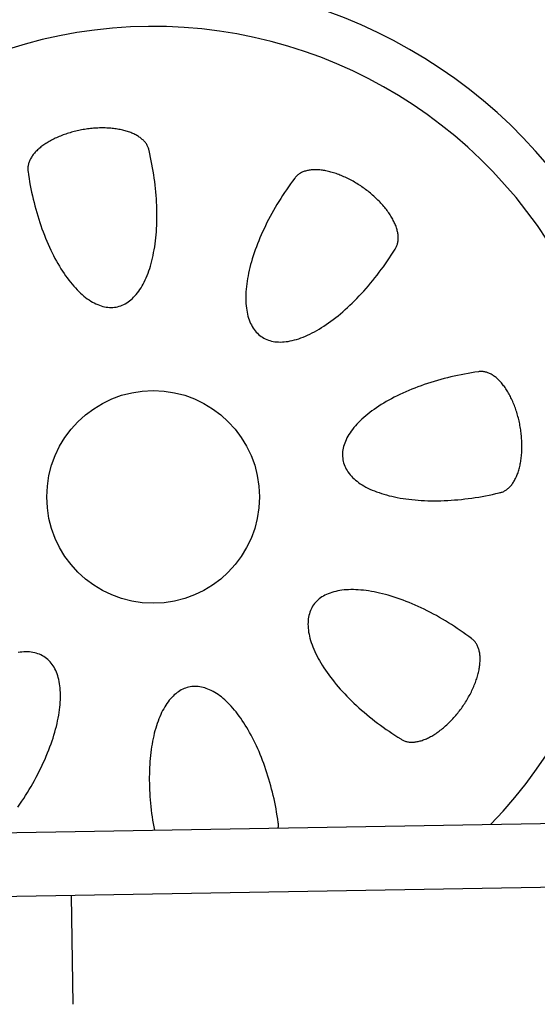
# Model space of a CAD drawing. Extents: x 1073 to 6773, y 5641 to 11966.
# Tile 43 of 58: x 4768 to 5010, y 8270 to 8731. Entities that reach past the tile are written whole.
import ezdxf

# ---------------------------------------------------------------- set-up
doc = ezdxf.new("R2010")
doc.units = 0
doc.layers.get('0').update_dxf_attribs({"linetype": 'CONTINUOUS'})
doc.layers.add('CAR', color=10, linetype='CONTINUOUS')

msp = doc.modelspace()

# ---------------------------------------------------------------- linework, layer by layer
for p, q in [((4651.05, 8348.01), (6015.84, 8371.83)), ((6011.36, 8341.75), (4656.57, 8318.1)), ((4791.55, 8320.46), (4792.44, 8269.61))]:
    msp.add_line(p, q)
at = {"layer": 'CAR'}
for points in [[(4828.09, 8669.33, 0), (4828.02, 8669.69, 0), (4827.93, 8670.04, 0), (4827.83, 8670.4, 0), (4827.71, 8670.74, 0), (4827.57, 8671.09, 0), (4827.41, 8671.43, 0), (4827.24, 8671.77, 0), (4827.05, 8672.1, 0), (4826.85, 8672.43, 0), (4826.63, 8672.75, 0), (4826.39, 8673.07, 0), (4826.14, 8673.38, 0), (4825.87, 8673.69, 0), (4825.58, 8673.99, 0), (4825.28, 8674.29, 0), (4824.96, 8674.58, 0), (4824.63, 8674.86, 0), (4824.29, 8675.14, 0), (4823.93, 8675.41, 0), (4823.55, 8675.67, 0), (4823.16, 8675.93, 0), (4822.76, 8676.18, 0), (4822.34, 8676.43, 0), (4821.91, 8676.66, 0), (4821.46, 8676.89, 0), (4821, 8677.12, 0), (4820.53, 8677.33, 0), (4820.05, 8677.54, 0), (4819.56, 8677.73, 0), (4819.05, 8677.92, 0), (4818.53, 8678.11, 0), (4818, 8678.28, 0), (4817.46, 8678.45, 0), (4816.91, 8678.6, 0), (4816.34, 8678.75, 0), (4815.77, 8678.89, 0), (4815.19, 8679.03, 0), (4814.6, 8679.15, 0), (4814, 8679.26, 0), (4813.39, 8679.37, 0), (4812.77, 8679.46, 0), (4812.15, 8679.55, 0), (4811.52, 8679.63, 0), (4810.88, 8679.7, 0), (4810.23, 8679.76, 0), (4809.58, 8679.81, 0), (4808.92, 8679.85, 0), (4808.26, 8679.88, 0), (4807.59, 8679.9, 0), (4806.91, 8679.91, 0), (4806.24, 8679.92, 0), (4805.56, 8679.91, 0), (4804.87, 8679.9, 0), (4804.18, 8679.87, 0), (4803.49, 8679.84, 0), (4802.8, 8679.8, 0), (4802.1, 8679.74, 0), (4801.41, 8679.68, 0), (4800.71, 8679.61, 0), (4800.01, 8679.53, 0), (4799.31, 8679.44, 0), (4798.61, 8679.35, 0), (4797.92, 8679.24, 0), (4797.22, 8679.12, 0), (4796.53, 8679, 0), (4795.83, 8678.87, 0), (4795.14, 8678.72, 0), (4794.46, 8678.57, 0), (4793.77, 8678.41, 0), (4793.09, 8678.25, 0), (4792.41, 8678.07, 0), (4791.74, 8677.89, 0), (4791.08, 8677.69, 0), (4790.41, 8677.49, 0), (4789.76, 8677.29, 0), (4789.11, 8677.07, 0), (4788.46, 8676.85, 0), (4787.82, 8676.62, 0), (4787.19, 8676.38, 0), (4786.57, 8676.13, 0), (4785.96, 8675.88, 0), (4785.35, 8675.62, 0), (4784.75, 8675.35, 0), (4784.16, 8675.08, 0), (4783.59, 8674.8, 0), (4783.02, 8674.52, 0), (4782.46, 8674.23, 0), (4781.91, 8673.93, 0), (4781.37, 8673.63, 0), (4780.84, 8673.32, 0), (4780.33, 8673, 0), (4779.82, 8672.68, 0), (4779.33, 8672.36, 0), (4778.85, 8672.03, 0), (4778.38, 8671.7, 0), (4777.93, 8671.36, 0), (4777.49, 8671.02, 0), (4777.06, 8670.67, 0), (4776.65, 8670.32, 0), (4776.25, 8669.97, 0), (4775.86, 8669.61, 0), (4775.49, 8669.25, 0), (4775.13, 8668.89, 0), (4774.79, 8668.53, 0), (4774.46, 8668.16, 0), (4774.15, 8667.79, 0), (4773.86, 8667.42, 0), (4773.58, 8667.04, 0), (4773.31, 8666.67, 0), (4773.06, 8666.29, 0), (4772.83, 8665.91, 0), (4772.61, 8665.53, 0), (4772.41, 8665.15, 0), (4772.23, 8664.77, 0), (4772.06, 8664.39, 0), (4771.91, 8664.01, 0), (4771.78, 8663.63, 0), (4771.66, 8663.26, 0), (4771.56, 8662.88, 0), (4771.48, 8662.5, 0), (4771.41, 8662.12, 0), (4771.36, 8661.75, 0), (4771.33, 8661.37, 0), (4771.31, 8661, 0), (4771.32, 8660.63, 0), (4771.34, 8660.27, 0), (4771.37, 8659.9, 0), (4771.43, 8659.54, 0)], [(4771.43, 8659.54, 0), (4771.66, 8657.92, 0), (4771.91, 8656.29, 0), (4772.18, 8654.67, 0), (4772.47, 8653.05, 0), (4772.78, 8651.43, 0), (4773.11, 8649.82, 0), (4773.46, 8648.21, 0), (4773.83, 8646.61, 0), (4774.22, 8645.02, 0), (4774.62, 8643.44, 0), (4775.05, 8641.86, 0), (4775.49, 8640.3, 0), (4775.95, 8638.75, 0), (4776.42, 8637.21, 0), (4776.92, 8635.68, 0), (4777.43, 8634.17, 0), (4777.96, 8632.68, 0), (4778.5, 8631.21, 0), (4779.06, 8629.75, 0), (4779.63, 8628.31, 0), (4780.22, 8626.89, 0), (4780.82, 8625.49, 0), (4781.44, 8624.12, 0), (4782.07, 8622.77, 0), (4782.71, 8621.44, 0), (4783.37, 8620.14, 0), (4784.03, 8618.86, 0), (4784.71, 8617.61, 0), (4785.4, 8616.39, 0), (4786.11, 8615.2, 0), (4786.82, 8614.03, 0), (4787.54, 8612.9, 0), (4788.27, 8611.79, 0), (4789.01, 8610.72, 0), (4789.76, 8609.68, 0), (4790.51, 8608.68, 0), (4791.28, 8607.7, 0), (4792.05, 8606.76, 0), (4792.82, 8605.86, 0), (4793.61, 8604.99, 0), (4794.39, 8604.16, 0), (4795.18, 8603.37, 0), (4795.98, 8602.61, 0), (4796.78, 8601.89, 0), (4797.58, 8601.21, 0), (4798.38, 8600.57, 0), (4799.19, 8599.97, 0), (4800, 8599.41, 0), (4800.81, 8598.89, 0), (4801.61, 8598.41, 0), (4802.42, 8597.96, 0), (4803.23, 8597.57, 0), (4804.04, 8597.21, 0), (4804.84, 8596.89, 0), (4805.64, 8596.62, 0), (4806.44, 8596.39, 0), (4807.23, 8596.2, 0), (4808.02, 8596.05, 0), (4808.81, 8595.94, 0), (4809.58, 8595.88, 0), (4810.36, 8595.86, 0), (4811.13, 8595.88, 0), (4811.89, 8595.95, 0), (4812.64, 8596.06, 0), (4813.38, 8596.21, 0), (4814.12, 8596.4, 0), (4814.85, 8596.64, 0), (4815.56, 8596.91, 0), (4816.27, 8597.23, 0), (4816.97, 8597.59, 0), (4817.65, 8598, 0), (4818.33, 8598.44, 0), (4818.99, 8598.92, 0), (4819.64, 8599.45, 0), (4820.28, 8600.01, 0), (4820.9, 8600.62, 0), (4821.51, 8601.26, 0), (4822.11, 8601.95, 0), (4822.69, 8602.67, 0), (4823.26, 8603.43, 0), (4823.81, 8604.22, 0), (4824.35, 8605.06, 0), (4824.87, 8605.93, 0), (4825.37, 8606.83, 0), (4825.86, 8607.77, 0), (4826.32, 8608.75, 0), (4826.78, 8609.76, 0), (4827.21, 8610.8, 0), (4827.63, 8611.87, 0), (4828.02, 8612.98, 0), (4828.4, 8614.12, 0), (4828.76, 8615.28, 0), (4829.11, 8616.48, 0), (4829.43, 8617.7, 0), (4829.73, 8618.95, 0), (4830.01, 8620.23, 0), (4830.27, 8621.54, 0), (4830.52, 8622.87, 0), (4830.74, 8624.22, 0), (4830.94, 8625.6, 0), (4831.12, 8627, 0), (4831.28, 8628.41, 0), (4831.42, 8629.85, 0), (4831.54, 8631.31, 0), (4831.63, 8632.79, 0), (4831.71, 8634.29, 0), (4831.77, 8635.8, 0), (4831.8, 8637.32, 0), (4831.81, 8638.86, 0), (4831.8, 8640.41, 0), (4831.77, 8641.98, 0), (4831.72, 8643.55, 0), (4831.65, 8645.14, 0), (4831.56, 8646.73, 0), (4831.44, 8648.33, 0), (4831.31, 8649.94, 0), (4831.15, 8651.55, 0), (4830.97, 8653.17, 0), (4830.77, 8654.79, 0), (4830.56, 8656.41, 0), (4830.32, 8658.04, 0), (4830.06, 8659.66, 0), (4829.78, 8661.28, 0), (4829.48, 8662.9, 0), (4829.16, 8664.51, 0), (4828.82, 8666.13, 0), (4828.47, 8667.73, 0), (4828.09, 8669.33, 0)], [(4943.33, 8623.19, 0), (4943.53, 8623.5, 0), (4943.72, 8623.81, 0), (4943.9, 8624.13, 0), (4944.06, 8624.47, 0), (4944.2, 8624.81, 0), (4944.33, 8625.16, 0), (4944.45, 8625.52, 0), (4944.55, 8625.89, 0), (4944.64, 8626.27, 0), (4944.71, 8626.65, 0), (4944.77, 8627.04, 0), (4944.81, 8627.44, 0), (4944.84, 8627.85, 0), (4944.85, 8628.27, 0), (4944.84, 8628.69, 0), (4944.83, 8629.12, 0), (4944.79, 8629.55, 0), (4944.74, 8629.99, 0), (4944.68, 8630.44, 0), (4944.6, 8630.89, 0), (4944.51, 8631.35, 0), (4944.4, 8631.81, 0), (4944.28, 8632.28, 0), (4944.14, 8632.75, 0), (4943.99, 8633.23, 0), (4943.82, 8633.71, 0), (4943.64, 8634.2, 0), (4943.44, 8634.68, 0), (4943.23, 8635.17, 0), (4943.01, 8635.67, 0), (4942.77, 8636.16, 0), (4942.52, 8636.66, 0), (4942.26, 8637.16, 0), (4941.98, 8637.66, 0), (4941.68, 8638.17, 0), (4941.38, 8638.67, 0), (4941.06, 8639.17, 0), (4940.73, 8639.68, 0), (4940.39, 8640.18, 0), (4940.03, 8640.69, 0), (4939.66, 8641.19, 0), (4939.28, 8641.7, 0), (4938.89, 8642.2, 0), (4938.49, 8642.7, 0), (4938.07, 8643.2, 0), (4937.64, 8643.69, 0), (4937.21, 8644.19, 0), (4936.76, 8644.68, 0), (4936.3, 8645.17, 0), (4935.84, 8645.65, 0), (4935.36, 8646.14, 0), (4934.87, 8646.61, 0), (4934.38, 8647.09, 0), (4933.88, 8647.56, 0), (4933.36, 8648.02, 0), (4932.84, 8648.48, 0), (4932.31, 8648.94, 0), (4931.78, 8649.38, 0), (4931.24, 8649.83, 0), (4930.69, 8650.27, 0), (4930.13, 8650.7, 0), (4929.57, 8651.12, 0), (4929, 8651.54, 0), (4928.42, 8651.95, 0), (4927.85, 8652.35, 0), (4927.26, 8652.75, 0), (4926.67, 8653.13, 0), (4926.08, 8653.51, 0), (4925.48, 8653.89, 0), (4924.88, 8654.25, 0), (4924.28, 8654.6, 0), (4923.68, 8654.95, 0), (4923.07, 8655.28, 0), (4922.46, 8655.61, 0), (4921.85, 8655.93, 0), (4921.23, 8656.24, 0), (4920.62, 8656.53, 0), (4920.01, 8656.82, 0), (4919.39, 8657.1, 0), (4918.78, 8657.36, 0), (4918.17, 8657.62, 0), (4917.55, 8657.87, 0), (4916.94, 8658.1, 0), (4916.33, 8658.32, 0), (4915.73, 8658.54, 0), (4915.12, 8658.74, 0), (4914.52, 8658.93, 0), (4913.92, 8659.1, 0), (4913.33, 8659.27, 0), (4912.74, 8659.42, 0), (4912.15, 8659.57, 0), (4911.57, 8659.7, 0), (4910.99, 8659.82, 0), (4910.42, 8659.92, 0), (4909.85, 8660.02, 0), (4909.29, 8660.1, 0), (4908.74, 8660.17, 0), (4908.19, 8660.23, 0), (4907.65, 8660.27, 0), (4907.12, 8660.31, 0), (4906.6, 8660.33, 0), (4906.08, 8660.34, 0), (4905.57, 8660.33, 0), (4905.07, 8660.32, 0), (4904.58, 8660.29, 0), (4904.1, 8660.25, 0), (4903.62, 8660.19, 0), (4903.16, 8660.13, 0), (4902.71, 8660.05, 0), (4902.27, 8659.96, 0), (4901.83, 8659.86, 0), (4901.41, 8659.74, 0), (4901, 8659.61, 0), (4900.6, 8659.48, 0), (4900.22, 8659.33, 0), (4899.84, 8659.16, 0), (4899.48, 8658.99, 0), (4899.13, 8658.8, 0), (4898.79, 8658.61, 0), (4898.46, 8658.4, 0), (4898.15, 8658.18, 0), (4897.85, 8657.95, 0), (4897.56, 8657.71, 0), (4897.29, 8657.46, 0), (4897.03, 8657.19, 0), (4896.79, 8656.92, 0), (4896.55, 8656.64, 0), (4896.34, 8656.34, 0)], [(4896.34, 8656.34, 0), (4895.35, 8655.03, 0), (4894.38, 8653.71, 0), (4893.43, 8652.37, 0), (4892.49, 8651.02, 0), (4891.56, 8649.65, 0), (4890.66, 8648.28, 0), (4889.77, 8646.9, 0), (4888.9, 8645.5, 0), (4888.04, 8644.1, 0), (4887.21, 8642.7, 0), (4886.4, 8641.28, 0), (4885.6, 8639.86, 0), (4884.83, 8638.44, 0), (4884.08, 8637.02, 0), (4883.35, 8635.59, 0), (4882.65, 8634.16, 0), (4881.96, 8632.73, 0), (4881.3, 8631.31, 0), (4880.67, 8629.88, 0), (4880.05, 8628.46, 0), (4879.47, 8627.04, 0), (4878.91, 8625.63, 0), (4878.37, 8624.22, 0), (4877.86, 8622.82, 0), (4877.38, 8621.42, 0), (4876.92, 8620.04, 0), (4876.49, 8618.66, 0), (4876.08, 8617.3, 0), (4875.71, 8615.95, 0), (4875.36, 8614.61, 0), (4875.04, 8613.28, 0), (4874.75, 8611.97, 0), (4874.49, 8610.67, 0), (4874.25, 8609.39, 0), (4874.04, 8608.12, 0), (4873.87, 8606.88, 0), (4873.72, 8605.65, 0), (4873.6, 8604.44, 0), (4873.51, 8603.25, 0), (4873.45, 8602.09, 0), (4873.42, 8600.94, 0), (4873.42, 8599.82, 0), (4873.44, 8598.73, 0), (4873.5, 8597.65, 0), (4873.59, 8596.6, 0), (4873.7, 8595.58, 0), (4873.85, 8594.59, 0), (4874.02, 8593.62, 0), (4874.22, 8592.68, 0), (4874.45, 8591.77, 0), (4874.71, 8590.88, 0), (4875, 8590.03, 0), (4875.32, 8589.21, 0), (4875.66, 8588.42, 0), (4876.04, 8587.66, 0), (4876.44, 8586.93, 0), (4876.86, 8586.23, 0), (4877.32, 8585.57, 0), (4877.8, 8584.94, 0), (4878.31, 8584.35, 0), (4878.84, 8583.78, 0), (4879.4, 8583.26, 0), (4879.98, 8582.77, 0), (4880.59, 8582.31, 0), (4881.22, 8581.89, 0), (4881.88, 8581.51, 0), (4882.56, 8581.16, 0), (4883.26, 8580.85, 0), (4883.99, 8580.57, 0), (4884.74, 8580.34, 0), (4885.51, 8580.14, 0), (4886.3, 8579.97, 0), (4887.11, 8579.85, 0), (4887.94, 8579.76, 0), (4888.79, 8579.71, 0), (4889.66, 8579.69, 0), (4890.55, 8579.72, 0), (4891.45, 8579.78, 0), (4892.37, 8579.88, 0), (4893.31, 8580.01, 0), (4894.26, 8580.19, 0), (4895.23, 8580.4, 0), (4896.21, 8580.64, 0), (4897.21, 8580.93, 0), (4898.22, 8581.25, 0), (4899.24, 8581.61, 0), (4900.27, 8582, 0), (4901.32, 8582.43, 0), (4902.37, 8582.9, 0), (4903.43, 8583.4, 0), (4904.51, 8583.93, 0), (4905.59, 8584.5, 0), (4906.67, 8585.11, 0), (4907.77, 8585.75, 0), (4908.87, 8586.42, 0), (4909.97, 8587.12, 0), (4911.08, 8587.86, 0), (4912.19, 8588.63, 0), (4913.3, 8589.43, 0), (4914.42, 8590.26, 0), (4915.53, 8591.12, 0), (4916.65, 8592.01, 0), (4917.77, 8592.93, 0), (4918.88, 8593.88, 0), (4920, 8594.85, 0), (4921.11, 8595.86, 0), (4922.21, 8596.89, 0), (4923.32, 8597.94, 0), (4924.41, 8599.02, 0), (4925.51, 8600.12, 0), (4926.59, 8601.25, 0), (4927.67, 8602.4, 0), (4928.74, 8603.57, 0), (4929.8, 8604.77, 0), (4930.85, 8605.98, 0), (4931.89, 8607.21, 0), (4932.92, 8608.46, 0), (4933.94, 8609.73, 0), (4934.94, 8611.02, 0), (4935.94, 8612.32, 0), (4936.92, 8613.64, 0), (4937.88, 8614.97, 0), (4938.83, 8616.31, 0), (4939.76, 8617.67, 0), (4940.68, 8619.03, 0), (4941.58, 8620.41, 0), (4942.46, 8621.8, 0), (4943.33, 8623.19, 0)], [(4982.4, 8565.75, 0), (4980.78, 8565.52, 0), (4979.15, 8565.27, 0), (4977.53, 8565, 0), (4975.91, 8564.71, 0), (4974.29, 8564.4, 0), (4972.68, 8564.07, 0), (4971.08, 8563.72, 0), (4969.47, 8563.35, 0), (4967.88, 8562.96, 0), (4966.3, 8562.56, 0), (4964.72, 8562.13, 0), (4963.16, 8561.69, 0), (4961.61, 8561.23, 0), (4960.07, 8560.76, 0), (4958.54, 8560.26, 0), (4957.04, 8559.75, 0), (4955.54, 8559.23, 0), (4954.07, 8558.68, 0), (4952.61, 8558.12, 0), (4951.17, 8557.55, 0), (4949.75, 8556.96, 0), (4948.36, 8556.36, 0), (4946.98, 8555.74, 0), (4945.63, 8555.11, 0), (4944.3, 8554.47, 0), (4943, 8553.82, 0), (4941.72, 8553.15, 0), (4940.47, 8552.47, 0), (4939.25, 8551.78, 0), (4938.06, 8551.08, 0), (4936.89, 8550.36, 0), (4935.76, 8549.64, 0), (4934.65, 8548.91, 0), (4933.58, 8548.17, 0), (4932.54, 8547.42, 0), (4931.54, 8546.67, 0), (4930.56, 8545.9, 0), (4929.63, 8545.13, 0), (4928.72, 8544.36, 0), (4927.85, 8543.58, 0), (4927.02, 8542.79, 0), (4926.23, 8542, 0), (4925.47, 8541.2, 0), (4924.75, 8540.4, 0), (4924.07, 8539.6, 0), (4923.43, 8538.8, 0), (4922.83, 8537.99, 0), (4922.27, 8537.18, 0), (4921.75, 8536.37, 0), (4921.27, 8535.57, 0), (4920.83, 8534.76, 0), (4920.43, 8533.95, 0), (4920.07, 8533.15, 0), (4919.75, 8532.34, 0), (4919.48, 8531.54, 0), (4919.25, 8530.74, 0), (4919.06, 8529.95, 0), (4918.91, 8529.16, 0), (4918.8, 8528.38, 0), (4918.74, 8527.6, 0), (4918.72, 8526.82, 0), (4918.74, 8526.06, 0), (4918.81, 8525.3, 0), (4918.92, 8524.54, 0), (4919.07, 8523.8, 0), (4919.26, 8523.06, 0), (4919.5, 8522.33, 0), (4919.77, 8521.62, 0), (4920.09, 8520.91, 0), (4920.45, 8520.21, 0), (4920.86, 8519.53, 0), (4921.3, 8518.85, 0), (4921.78, 8518.19, 0), (4922.31, 8517.54, 0), (4922.87, 8516.9, 0), (4923.48, 8516.28, 0), (4924.12, 8515.67, 0), (4924.81, 8515.07, 0), (4925.53, 8514.49, 0), (4926.29, 8513.92, 0), (4927.08, 8513.37, 0), (4927.92, 8512.83, 0), (4928.79, 8512.32, 0), (4929.69, 8511.81, 0), (4930.63, 8511.33, 0), (4931.61, 8510.86, 0), (4932.62, 8510.4, 0), (4933.66, 8509.97, 0), (4934.73, 8509.55, 0), (4935.84, 8509.16, 0), (4936.98, 8508.78, 0), (4938.14, 8508.42, 0), (4939.34, 8508.08, 0), (4940.56, 8507.75, 0), (4941.82, 8507.45, 0), (4943.09, 8507.17, 0), (4944.4, 8506.91, 0), (4945.73, 8506.66, 0), (4947.08, 8506.44, 0), (4948.46, 8506.24, 0), (4949.86, 8506.06, 0), (4951.28, 8505.9, 0), (4952.72, 8505.76, 0), (4954.17, 8505.64, 0), (4955.65, 8505.55, 0), (4957.15, 8505.47, 0), (4958.66, 8505.41, 0), (4960.18, 8505.38, 0), (4961.72, 8505.37, 0), (4963.27, 8505.38, 0), (4964.84, 8505.41, 0), (4966.41, 8505.46, 0), (4968, 8505.53, 0), (4969.59, 8505.62, 0), (4971.19, 8505.74, 0), (4972.8, 8505.87, 0), (4974.41, 8506.03, 0), (4976.03, 8506.21, 0), (4977.65, 8506.41, 0), (4979.27, 8506.62, 0), (4980.9, 8506.86, 0), (4982.52, 8507.12, 0), (4984.14, 8507.4, 0), (4985.76, 8507.7, 0), (4987.38, 8508.02, 0), (4988.99, 8508.36, 0), (4990.59, 8508.71, 0), (4992.19, 8509.09, 0)], [(4992.19, 8509.09, 0), (4992.55, 8509.16, 0), (4992.9, 8509.25, 0), (4993.26, 8509.35, 0), (4993.6, 8509.47, 0), (4993.95, 8509.61, 0), (4994.29, 8509.77, 0), (4994.63, 8509.94, 0), (4994.96, 8510.13, 0), (4995.29, 8510.33, 0), (4995.61, 8510.55, 0), (4995.93, 8510.79, 0), (4996.24, 8511.05, 0), (4996.55, 8511.31, 0), (4996.85, 8511.6, 0), (4997.15, 8511.9, 0), (4997.44, 8512.22, 0), (4997.72, 8512.55, 0), (4998, 8512.89, 0), (4998.27, 8513.25, 0), (4998.53, 8513.63, 0), (4998.79, 8514.02, 0), (4999.04, 8514.42, 0), (4999.29, 8514.84, 0), (4999.52, 8515.27, 0), (4999.75, 8515.72, 0), (4999.98, 8516.18, 0), (5000.19, 8516.65, 0), (5000.4, 8517.13, 0), (5000.59, 8517.63, 0), (5000.79, 8518.13, 0), (5000.97, 8518.65, 0), (5001.14, 8519.18, 0), (5001.31, 8519.72, 0), (5001.46, 8520.27, 0), (5001.61, 8520.84, 0), (5001.75, 8521.41, 0), (5001.89, 8521.99, 0), (5002.01, 8522.58, 0), (5002.12, 8523.18, 0), (5002.23, 8523.79, 0), (5002.32, 8524.41, 0), (5002.41, 8525.03, 0), (5002.49, 8525.66, 0), (5002.56, 8526.3, 0), (5002.62, 8526.95, 0), (5002.67, 8527.6, 0), (5002.71, 8528.26, 0), (5002.74, 8528.92, 0), (5002.76, 8529.59, 0), (5002.77, 8530.27, 0), (5002.78, 8530.94, 0), (5002.77, 8531.63, 0), (5002.76, 8532.31, 0), (5002.73, 8533, 0), (5002.7, 8533.69, 0), (5002.66, 8534.38, 0), (5002.6, 8535.08, 0), (5002.54, 8535.77, 0), (5002.47, 8536.47, 0), (5002.39, 8537.17, 0), (5002.3, 8537.87, 0), (5002.21, 8538.57, 0), (5002.1, 8539.26, 0), (5001.98, 8539.96, 0), (5001.86, 8540.65, 0), (5001.73, 8541.35, 0), (5001.58, 8542.04, 0), (5001.43, 8542.72, 0), (5001.27, 8543.41, 0), (5001.11, 8544.09, 0), (5000.93, 8544.77, 0), (5000.75, 8545.44, 0), (5000.55, 8546.11, 0), (5000.35, 8546.77, 0), (5000.15, 8547.42, 0), (4999.93, 8548.07, 0), (4999.71, 8548.72, 0), (4999.48, 8549.36, 0), (4999.24, 8549.99, 0), (4998.99, 8550.61, 0), (4998.74, 8551.22, 0), (4998.48, 8551.83, 0), (4998.21, 8552.43, 0), (4997.94, 8553.02, 0), (4997.66, 8553.59, 0), (4997.38, 8554.16, 0), (4997.09, 8554.72, 0), (4996.79, 8555.27, 0), (4996.49, 8555.81, 0), (4996.18, 8556.34, 0), (4995.86, 8556.85, 0), (4995.54, 8557.36, 0), (4995.22, 8557.85, 0), (4994.89, 8558.33, 0), (4994.56, 8558.8, 0), (4994.22, 8559.25, 0), (4993.88, 8559.69, 0), (4993.53, 8560.12, 0), (4993.18, 8560.53, 0), (4992.83, 8560.93, 0), (4992.47, 8561.32, 0), (4992.11, 8561.69, 0), (4991.75, 8562.05, 0), (4991.39, 8562.39, 0), (4991.02, 8562.72, 0), (4990.65, 8563.03, 0), (4990.28, 8563.32, 0), (4989.9, 8563.61, 0), (4989.53, 8563.87, 0), (4989.15, 8564.12, 0), (4988.77, 8564.35, 0), (4988.39, 8564.57, 0), (4988.01, 8564.77, 0), (4987.63, 8564.95, 0), (4987.25, 8565.12, 0), (4986.87, 8565.27, 0), (4986.5, 8565.41, 0), (4986.12, 8565.52, 0), (4985.74, 8565.62, 0), (4985.36, 8565.71, 0), (4984.98, 8565.77, 0), (4984.61, 8565.82, 0), (4984.23, 8565.85, 0), (4983.86, 8565.87, 0), (4983.49, 8565.86, 0), (4983.13, 8565.85, 0), (4982.76, 8565.81, 0), (4982.4, 8565.75, 0)], [(4979.2, 8440.84, 0), (4977.89, 8441.83, 0), (4976.57, 8442.8, 0), (4975.23, 8443.75, 0), (4973.88, 8444.69, 0), (4972.51, 8445.62, 0), (4971.14, 8446.52, 0), (4969.76, 8447.41, 0), (4968.36, 8448.28, 0), (4966.96, 8449.14, 0), (4965.56, 8449.97, 0), (4964.14, 8450.78, 0), (4962.72, 8451.58, 0), (4961.3, 8452.35, 0), (4959.88, 8453.1, 0), (4958.45, 8453.83, 0), (4957.02, 8454.54, 0), (4955.59, 8455.22, 0), (4954.17, 8455.88, 0), (4952.74, 8456.51, 0), (4951.32, 8457.13, 0), (4949.9, 8457.71, 0), (4948.49, 8458.28, 0), (4947.08, 8458.81, 0), (4945.68, 8459.32, 0), (4944.28, 8459.81, 0), (4942.9, 8460.26, 0), (4941.52, 8460.69, 0), (4940.16, 8461.1, 0), (4938.81, 8461.47, 0), (4937.47, 8461.82, 0), (4936.14, 8462.14, 0), (4934.83, 8462.43, 0), (4933.53, 8462.7, 0), (4932.25, 8462.93, 0), (4930.98, 8463.14, 0), (4929.74, 8463.31, 0), (4928.51, 8463.46, 0), (4927.3, 8463.58, 0), (4926.12, 8463.67, 0), (4924.95, 8463.73, 0), (4923.81, 8463.76, 0), (4922.68, 8463.76, 0), (4921.59, 8463.74, 0), (4920.51, 8463.68, 0), (4919.47, 8463.59, 0), (4918.44, 8463.48, 0), (4917.45, 8463.33, 0), (4916.48, 8463.16, 0), (4915.54, 8462.96, 0), (4914.63, 8462.73, 0), (4913.74, 8462.47, 0), (4912.89, 8462.18, 0), (4912.07, 8461.86, 0), (4911.28, 8461.52, 0), (4910.52, 8461.14, 0), (4909.79, 8460.74, 0), (4909.09, 8460.32, 0), (4908.43, 8459.86, 0), (4907.8, 8459.38, 0), (4907.21, 8458.88, 0), (4906.64, 8458.34, 0), (4906.12, 8457.78, 0), (4905.63, 8457.2, 0), (4905.17, 8456.59, 0), (4904.75, 8455.96, 0), (4904.37, 8455.3, 0), (4904.02, 8454.62, 0), (4903.71, 8453.92, 0), (4903.43, 8453.19, 0), (4903.2, 8452.44, 0), (4903, 8451.67, 0), (4902.83, 8450.88, 0), (4902.71, 8450.07, 0), (4902.62, 8449.24, 0), (4902.57, 8448.39, 0), (4902.55, 8447.52, 0), (4902.58, 8446.63, 0), (4902.64, 8445.73, 0), (4902.74, 8444.81, 0), (4902.87, 8443.87, 0), (4903.05, 8442.92, 0), (4903.26, 8441.95, 0), (4903.5, 8440.97, 0), (4903.79, 8439.97, 0), (4904.11, 8438.96, 0), (4904.47, 8437.94, 0), (4904.86, 8436.91, 0), (4905.29, 8435.86, 0), (4905.76, 8434.81, 0), (4906.26, 8433.75, 0), (4906.79, 8432.67, 0), (4907.36, 8431.59, 0), (4907.97, 8430.51, 0), (4908.61, 8429.41, 0), (4909.28, 8428.32, 0), (4909.98, 8427.21, 0), (4910.72, 8426.1, 0), (4911.49, 8424.99, 0), (4912.29, 8423.88, 0), (4913.12, 8422.76, 0), (4913.98, 8421.65, 0), (4914.87, 8420.53, 0), (4915.79, 8419.41, 0), (4916.74, 8418.3, 0), (4917.71, 8417.18, 0), (4918.72, 8416.07, 0), (4919.75, 8414.97, 0), (4920.8, 8413.86, 0), (4921.88, 8412.77, 0), (4922.98, 8411.68, 0), (4924.11, 8410.59, 0), (4925.26, 8409.51, 0), (4926.43, 8408.44, 0), (4927.63, 8407.38, 0), (4928.84, 8406.33, 0), (4930.07, 8405.29, 0), (4931.32, 8404.26, 0), (4932.59, 8403.24, 0), (4933.88, 8402.24, 0), (4935.18, 8401.24, 0), (4936.5, 8400.26, 0), (4937.83, 8399.3, 0), (4939.17, 8398.35, 0), (4940.53, 8397.42, 0), (4941.89, 8396.5, 0), (4943.27, 8395.6, 0), (4944.66, 8394.72, 0), (4946.05, 8393.85, 0)], [(4946.05, 8393.85, 0), (4946.36, 8393.65, 0), (4946.67, 8393.46, 0), (4947, 8393.29, 0), (4947.33, 8393.12, 0), (4947.67, 8392.98, 0), (4948.02, 8392.85, 0), (4948.38, 8392.73, 0), (4948.75, 8392.63, 0), (4949.13, 8392.54, 0), (4949.51, 8392.47, 0), (4949.9, 8392.41, 0), (4950.3, 8392.37, 0), (4950.71, 8392.34, 0), (4951.13, 8392.33, 0), (4951.55, 8392.34, 0), (4951.98, 8392.35, 0), (4952.41, 8392.39, 0), (4952.85, 8392.44, 0), (4953.3, 8392.5, 0), (4953.75, 8392.58, 0), (4954.21, 8392.67, 0), (4954.67, 8392.78, 0), (4955.14, 8392.9, 0), (4955.61, 8393.04, 0), (4956.09, 8393.19, 0), (4956.57, 8393.36, 0), (4957.06, 8393.54, 0), (4957.54, 8393.74, 0), (4958.03, 8393.95, 0), (4958.53, 8394.17, 0), (4959.02, 8394.41, 0), (4959.52, 8394.66, 0), (4960.02, 8394.92, 0), (4960.52, 8395.2, 0), (4961.03, 8395.5, 0), (4961.53, 8395.8, 0), (4962.03, 8396.12, 0), (4962.54, 8396.45, 0), (4963.04, 8396.8, 0), (4963.55, 8397.15, 0), (4964.05, 8397.52, 0), (4964.56, 8397.9, 0), (4965.06, 8398.29, 0), (4965.56, 8398.7, 0), (4966.06, 8399.11, 0), (4966.55, 8399.54, 0), (4967.05, 8399.97, 0), (4967.54, 8400.42, 0), (4968.03, 8400.88, 0), (4968.51, 8401.34, 0), (4969, 8401.82, 0), (4969.47, 8402.31, 0), (4969.95, 8402.8, 0), (4970.42, 8403.3, 0), (4970.88, 8403.82, 0), (4971.34, 8404.34, 0), (4971.8, 8404.87, 0), (4972.25, 8405.4, 0), (4972.69, 8405.94, 0), (4973.13, 8406.49, 0), (4973.56, 8407.05, 0), (4973.98, 8407.61, 0), (4974.4, 8408.18, 0), (4974.81, 8408.76, 0), (4975.21, 8409.34, 0), (4975.61, 8409.92, 0), (4976, 8410.51, 0), (4976.38, 8411.1, 0), (4976.75, 8411.7, 0), (4977.11, 8412.3, 0), (4977.46, 8412.9, 0), (4977.81, 8413.51, 0), (4978.14, 8414.11, 0), (4978.47, 8414.72, 0), (4978.79, 8415.33, 0), (4979.1, 8415.95, 0), (4979.39, 8416.56, 0), (4979.68, 8417.17, 0), (4979.96, 8417.79, 0), (4980.22, 8418.4, 0), (4980.48, 8419.01, 0), (4980.73, 8419.63, 0), (4980.96, 8420.24, 0), (4981.18, 8420.85, 0), (4981.4, 8421.45, 0), (4981.6, 8422.06, 0), (4981.79, 8422.66, 0), (4981.96, 8423.26, 0), (4982.13, 8423.85, 0), (4982.28, 8424.44, 0), (4982.43, 8425.03, 0), (4982.56, 8425.61, 0), (4982.68, 8426.19, 0), (4982.78, 8426.76, 0), (4982.88, 8427.33, 0), (4982.96, 8427.89, 0), (4983.03, 8428.44, 0), (4983.09, 8428.99, 0), (4983.13, 8429.53, 0), (4983.17, 8430.06, 0), (4983.19, 8430.58, 0), (4983.2, 8431.1, 0), (4983.19, 8431.61, 0), (4983.18, 8432.11, 0), (4983.15, 8432.6, 0), (4983.11, 8433.08, 0), (4983.05, 8433.56, 0), (4982.99, 8434.02, 0), (4982.91, 8434.47, 0), (4982.82, 8434.91, 0), (4982.72, 8435.35, 0), (4982.6, 8435.77, 0), (4982.48, 8436.18, 0), (4982.34, 8436.58, 0), (4982.19, 8436.96, 0), (4982.02, 8437.34, 0), (4981.85, 8437.7, 0), (4981.66, 8438.05, 0), (4981.47, 8438.39, 0), (4981.26, 8438.72, 0), (4981.04, 8439.03, 0), (4980.81, 8439.33, 0), (4980.57, 8439.62, 0), (4980.32, 8439.89, 0), (4980.05, 8440.15, 0), (4979.78, 8440.39, 0), (4979.5, 8440.63, 0), (4979.2, 8440.84, 0)], [(4766.61, 8361.95, 0), (4767.55, 8363.3, 0), (4768.48, 8364.67, 0), (4769.38, 8366.04, 0), (4770.27, 8367.43, 0), (4771.15, 8368.82, 0), (4772, 8370.22, 0), (4772.83, 8371.63, 0), (4773.64, 8373.04, 0), (4774.44, 8374.46, 0), (4775.21, 8375.88, 0), (4775.96, 8377.3, 0), (4776.69, 8378.73, 0), (4777.4, 8380.16, 0), (4778.08, 8381.59, 0), (4778.74, 8383.01, 0), (4779.38, 8384.44, 0), (4779.99, 8385.86, 0), (4780.57, 8387.28, 0), (4781.14, 8388.69, 0), (4781.67, 8390.1, 0), (4782.18, 8391.5, 0), (4782.67, 8392.9, 0), (4783.12, 8394.28, 0), (4783.55, 8395.66, 0), (4783.96, 8397.02, 0), (4784.33, 8398.37, 0), (4784.68, 8399.71, 0), (4785, 8401.04, 0), (4785.29, 8402.35, 0), (4785.56, 8403.65, 0), (4785.79, 8404.93, 0), (4786, 8406.2, 0), (4786.17, 8407.44, 0), (4786.32, 8408.67, 0), (4786.44, 8409.88, 0), (4786.53, 8411.07, 0), (4786.59, 8412.23, 0), (4786.62, 8413.38, 0), (4786.62, 8414.5, 0), (4786.6, 8415.59, 0), (4786.54, 8416.67, 0), (4786.45, 8417.72, 0), (4786.34, 8418.74, 0), (4786.19, 8419.73, 0), (4786.02, 8420.7, 0), (4785.82, 8421.64, 0), (4785.59, 8422.55, 0), (4785.33, 8423.44, 0), (4785.04, 8424.29, 0), (4784.72, 8425.11, 0), (4784.38, 8425.9, 0), (4784, 8426.66, 0), (4783.6, 8427.39, 0), (4783.18, 8428.09, 0), (4782.72, 8428.75, 0), (4782.24, 8429.38, 0), (4781.74, 8429.97, 0), (4781.2, 8430.54, 0), (4780.64, 8431.06, 0), (4780.06, 8431.55, 0), (4779.45, 8432.01, 0), (4778.82, 8432.43, 0), (4778.16, 8432.81, 0), (4777.48, 8433.16, 0), (4776.78, 8433.47, 0), (4776.05, 8433.75, 0), (4775.3, 8433.98, 0), (4774.53, 8434.19, 0), (4773.74, 8434.35, 0), (4772.93, 8434.47, 0), (4772.1, 8434.56, 0), (4771.25, 8434.61, 0), (4770.38, 8434.63, 0), (4769.5, 8434.6, 0), (4768.59, 8434.54, 0), (4767.67, 8434.44, 0), (4766.73, 8434.31, 0)], [(4888.62, 8354.78, 0), (4888.39, 8356.36, 0), (4888.15, 8357.93, 0), (4887.89, 8359.5, 0), (4887.61, 8361.08, 0), (4887.31, 8362.64, 0), (4886.99, 8364.21, 0), (4886.66, 8365.77, 0), (4886.3, 8367.32, 0), (4885.93, 8368.87, 0), (4885.54, 8370.41, 0), (4885.14, 8371.94, 0), (4884.71, 8373.46, 0), (4884.27, 8374.97, 0), (4883.82, 8376.47, 0), (4883.35, 8377.95, 0), (4882.86, 8379.42, 0), (4882.36, 8380.88, 0), (4881.84, 8382.32, 0), (4881.3, 8383.75, 0), (4880.76, 8385.15, 0), (4880.19, 8386.54, 0), (4879.62, 8387.91, 0), (4879.03, 8389.26, 0), (4878.43, 8390.58, 0), (4877.81, 8391.89, 0), (4877.19, 8393.17, 0), (4876.55, 8394.43, 0), (4875.9, 8395.66, 0), (4875.24, 8396.87, 0), (4874.57, 8398.05, 0), (4873.88, 8399.21, 0), (4873.19, 8400.34, 0), (4872.49, 8401.44, 0), (4871.78, 8402.51, 0), (4871.07, 8403.55, 0), (4870.34, 8404.56, 0), (4869.61, 8405.54, 0), (4868.87, 8406.49, 0), (4868.12, 8407.4, 0), (4867.37, 8408.28, 0), (4866.61, 8409.13, 0), (4865.85, 8409.95, 0), (4865.08, 8410.73, 0), (4864.31, 8411.47, 0), (4863.54, 8412.18, 0), (4862.76, 8412.86, 0), (4861.98, 8413.49, 0), (4861.2, 8414.09, 0), (4860.42, 8414.65, 0), (4859.64, 8415.18, 0), (4858.85, 8415.67, 0), (4858.07, 8416.12, 0), (4857.28, 8416.53, 0), (4856.5, 8416.9, 0), (4855.72, 8417.23, 0), (4854.94, 8417.52, 0), (4854.17, 8417.78, 0), (4853.39, 8417.99, 0), (4852.62, 8418.16, 0), (4851.86, 8418.3, 0), (4851.1, 8418.39, 0), (4850.34, 8418.45, 0), (4849.59, 8418.46, 0), (4848.85, 8418.43, 0), (4848.11, 8418.37, 0), (4847.38, 8418.26, 0), (4846.66, 8418.11, 0), (4845.95, 8417.93, 0), (4845.24, 8417.7, 0), (4844.54, 8417.43, 0), (4843.86, 8417.13, 0), (4843.18, 8416.79, 0), (4842.51, 8416.4, 0), (4841.86, 8415.98, 0), (4841.21, 8415.52, 0), (4840.58, 8415.02, 0), (4839.95, 8414.48, 0), (4839.34, 8413.91, 0), (4838.75, 8413.3, 0), (4838.16, 8412.65, 0), (4837.59, 8411.96, 0), (4837.04, 8411.24, 0), (4836.5, 8410.49, 0), (4835.97, 8409.7, 0), (4835.46, 8408.87, 0), (4834.96, 8408.01, 0), (4834.48, 8407.12, 0), (4834.01, 8406.19, 0), (4833.56, 8405.24, 0), (4833.13, 8404.25, 0), (4832.71, 8403.23, 0), (4832.31, 8402.18, 0), (4831.93, 8401.1, 0), (4831.57, 8399.99, 0), (4831.22, 8398.85, 0), (4830.89, 8397.69, 0), (4830.58, 8396.5, 0), (4830.29, 8395.28, 0), (4830.02, 8394.04, 0), (4829.77, 8392.77, 0), (4829.53, 8391.48, 0), (4829.31, 8390.17, 0), (4829.12, 8388.84, 0), (4828.94, 8387.48, 0), (4828.78, 8386.11, 0), (4828.64, 8384.71, 0), (4828.53, 8383.3, 0), (4828.43, 8381.87, 0), (4828.35, 8380.43, 0), (4828.29, 8378.97, 0), (4828.25, 8377.49, 0), (4828.23, 8376, 0), (4828.23, 8374.5, 0), (4828.25, 8372.99, 0), (4828.29, 8371.46, 0), (4828.35, 8369.93, 0), (4828.44, 8368.39, 0), (4828.54, 8366.84, 0), (4828.66, 8365.28, 0), (4828.8, 8363.72, 0), (4828.96, 8362.15, 0), (4829.14, 8360.58, 0), (4829.33, 8359.01, 0), (4829.55, 8357.44, 0), (4829.79, 8355.86, 0), (4830.04, 8354.29, 0), (4830.32, 8352.72, 0), (4830.61, 8351.15, 0)], [(4888.63, 8352.16, 0), (4888.63, 8352.18, 0), (4888.63, 8352.2, 0), (4888.64, 8352.22, 0), (4888.64, 8352.24, 0), (4888.64, 8352.26, 0), (4888.64, 8352.28, 0), (4888.65, 8352.3, 0), (4888.65, 8352.32, 0), (4888.65, 8352.35, 0), (4888.66, 8352.37, 0), (4888.66, 8352.39, 0), (4888.66, 8352.41, 0), (4888.66, 8352.43, 0), (4888.67, 8352.45, 0), (4888.67, 8352.47, 0), (4888.67, 8352.49, 0), (4888.67, 8352.51, 0), (4888.68, 8352.53, 0), (4888.68, 8352.55, 0), (4888.68, 8352.57, 0), (4888.68, 8352.6, 0), (4888.69, 8352.62, 0), (4888.69, 8352.64, 0), (4888.69, 8352.66, 0), (4888.69, 8352.68, 0), (4888.69, 8352.7, 0), (4888.7, 8352.72, 0), (4888.7, 8352.74, 0), (4888.7, 8352.76, 0), (4888.7, 8352.78, 0), (4888.7, 8352.8, 0), (4888.7, 8352.82, 0), (4888.71, 8352.84, 0), (4888.71, 8352.86, 0), (4888.71, 8352.89, 0), (4888.71, 8352.91, 0), (4888.71, 8352.93, 0), (4888.71, 8352.95, 0), (4888.71, 8352.97, 0), (4888.72, 8352.99, 0), (4888.72, 8353.01, 0), (4888.72, 8353.03, 0), (4888.72, 8353.05, 0), (4888.72, 8353.07, 0), (4888.72, 8353.09, 0), (4888.72, 8353.11, 0), (4888.72, 8353.13, 0), (4888.72, 8353.15, 0), (4888.72, 8353.17, 0), (4888.72, 8353.2, 0), (4888.73, 8353.22, 0), (4888.73, 8353.24, 0), (4888.73, 8353.26, 0), (4888.73, 8353.28, 0), (4888.73, 8353.3, 0), (4888.73, 8353.32, 0), (4888.73, 8353.34, 0), (4888.73, 8353.36, 0), (4888.73, 8353.38, 0), (4888.73, 8353.4, 0), (4888.73, 8353.42, 0), (4888.73, 8353.44, 0), (4888.73, 8353.46, 0), (4888.73, 8353.48, 0), (4888.73, 8353.5, 0), (4888.73, 8353.52, 0), (4888.73, 8353.54, 0), (4888.73, 8353.57, 0), (4888.73, 8353.59, 0), (4888.73, 8353.61, 0), (4888.73, 8353.63, 0), (4888.73, 8353.65, 0), (4888.73, 8353.67, 0), (4888.73, 8353.69, 0), (4888.72, 8353.71, 0), (4888.72, 8353.73, 0), (4888.72, 8353.75, 0), (4888.72, 8353.77, 0), (4888.72, 8353.79, 0), (4888.72, 8353.81, 0), (4888.72, 8353.83, 0), (4888.72, 8353.85, 0), (4888.72, 8353.87, 0), (4888.72, 8353.89, 0), (4888.72, 8353.91, 0), (4888.71, 8353.93, 0), (4888.71, 8353.95, 0), (4888.71, 8353.97, 0), (4888.71, 8353.99, 0), (4888.71, 8354.01, 0), (4888.71, 8354.03, 0), (4888.71, 8354.05, 0), (4888.7, 8354.08, 0), (4888.7, 8354.1, 0), (4888.7, 8354.12, 0), (4888.7, 8354.14, 0), (4888.7, 8354.16, 0), (4888.7, 8354.18, 0), (4888.69, 8354.2, 0), (4888.69, 8354.22, 0), (4888.69, 8354.24, 0), (4888.69, 8354.26, 0), (4888.69, 8354.28, 0), (4888.68, 8354.3, 0), (4888.68, 8354.32, 0), (4888.68, 8354.34, 0), (4888.68, 8354.36, 0), (4888.67, 8354.38, 0), (4888.67, 8354.4, 0), (4888.67, 8354.42, 0), (4888.67, 8354.44, 0), (4888.66, 8354.46, 0), (4888.66, 8354.48, 0), (4888.66, 8354.5, 0), (4888.66, 8354.52, 0), (4888.65, 8354.54, 0), (4888.65, 8354.56, 0), (4888.65, 8354.58, 0), (4888.64, 8354.6, 0), (4888.64, 8354.62, 0), (4888.64, 8354.64, 0), (4888.64, 8354.66, 0), (4888.63, 8354.68, 0), (4888.63, 8354.7, 0), (4888.63, 8354.72, 0), (4888.62, 8354.74, 0), (4888.62, 8354.76, 0), (4888.62, 8354.78, 0)]]:
    msp.add_polyline3d(points, dxfattribs=at)
msp.add_circle((4830.02, 8507.16), 49.81, dxfattribs=at)
for radius, start, end in [(470.58, 1.2902, 118.2114), (368.18, 335.9311, 127.1711), (241.52, 320.7649, 155.6072), (220.3, 315.9162, 161.188)]:
    msp.add_arc((4830.02, 8507.16), radius, start, end, dxfattribs=at)

doc.saveas('drawing.dxf')
